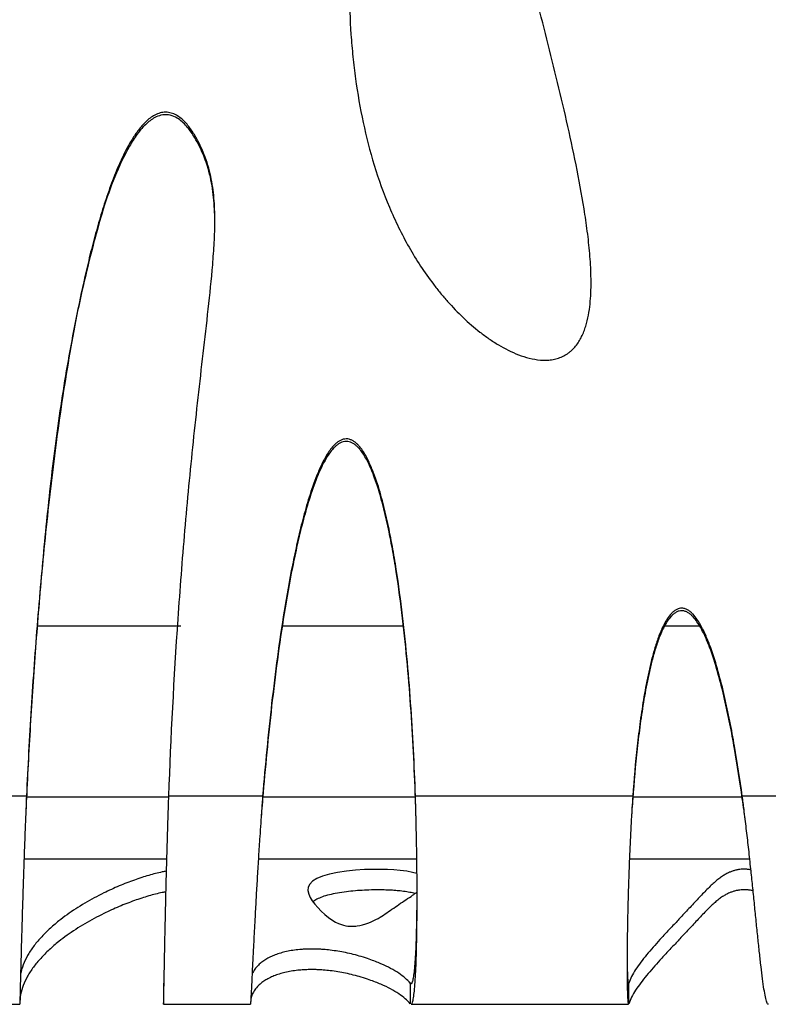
# Model space of a CAD drawing. Header units: millimetres. Extents: x 65 to 2129, y 75 to 1124.
# Tile 14 of 26: x 951 to 1132, y 75 to 313. Entities that reach past the tile are written whole.
import ezdxf

# ---------------------------------------------------------------- set-up
doc = ezdxf.new("R2010")
doc.units = ezdxf.units.MM

msp = doc.modelspace()

# ---------------------------------------------------------------- linework, layer by layer
at = {"color": 7, "linetype": 'Continuous', "lineweight": 25}
for p, q in [((954.842, 166.537), (989.622, 166.537)), ((1014.348, 166.537), (1043.579, 166.537)), ((1107.06, 166.537), (1115.448, 166.537)), ((952.198, 125.289), (945.303, 125.289)), ((986.725, 125.018), (952.216, 125.018)), ((1009.5, 125.289), (986.734, 125.289)), ((1046.548, 125.018), (1009.533, 125.018)), ((1099.27, 125.289), (1046.563, 125.289)), ((1125.795, 125.018), (1099.297, 125.018)), ((1149.064, 125.289), (1125.847, 125.289)), ((951.615, 110.065), (986.231, 110.065)), ((1008.456, 110.065), (1046.897, 110.065)), ((1098.458, 110.065), (1127.656, 110.065)), ((985.47, 79.943), (985.47, 74.958)), ((1045.302, 79.943), (1045.302, 74.958)), ((1045.563, 79.943), (1045.302, 79.943)), ((1098.319, 74.958), (1098.319, 79.943)), ((926.54, 74.818), (950.571, 74.818)), ((985.458, 74.818), (1006.524, 74.818)), ((1045.503, 74.818), (1098.241, 74.818))]:
    msp.add_line(p, q, dxfattribs=at)
at = {"color": 7, "linetype": 'Continuous', "lineweight": 25, "flags": 128}
msp.add_lwpolyline([(1046.936, 106.486), (1045.828, 106.796), (1044.434, 107.064), (1042.849, 107.272), (1041.359, 107.402), (1039.779, 107.487), (1038.135, 107.528), (1036.453, 107.525), (1034.199, 107.453), (1031.984, 107.307), (1029.865, 107.088), (1027.649, 106.758), (1025.678, 106.343), (1023.997, 105.848), (1022.636, 105.278), (1021.612, 104.637), (1020.934, 103.943), (1020.569, 103.191), (1020.495, 102.386), (1020.68, 101.534), (1021.036, 100.741), (1021.542, 99.923), (1022.171, 99.091), (1022.899, 98.252), (1023.705, 97.422), (1024.576, 96.615), (1025.506, 95.851), (1026.497, 95.155), (1027.167, 94.76), (1027.872, 94.413), (1028.621, 94.124), (1029.143, 93.971), (1029.691, 93.85), (1030.142, 93.782), (1030.611, 93.738), (1030.82, 93.728), (1031.032, 93.722), (1031.249, 93.722), (1031.469, 93.728), (1031.771, 93.744), (1032.08, 93.771), (1032.397, 93.809), (1033.059, 93.92), (1033.757, 94.081), (1034.495, 94.296), (1035.273, 94.571), (1035.273, 94.571)], dxfattribs=at)
at = {"color": 7, "linetype": 'Continuous', "lineweight": 25}
for points, knots in [([(1055.252, 382.537), (1055.566, 382.186), (1055.846, 381.82), (1056.37, 381.069), (1056.613, 380.684), (1057.306, 379.514), (1057.72, 378.711), (1058.498, 377.081), (1058.862, 376.254), (1059.557, 374.584), (1059.889, 373.742), (1060.852, 371.2), (1061.452, 369.484), (1062.605, 366.039), (1063.158, 364.31), (1064.774, 359.111), (1065.796, 355.629), (1067.795, 348.653), (1068.77, 345.157), (1070.694, 338.158), (1071.643, 334.655), (1073.522, 327.643), (1074.452, 324.134), (1077.21, 313.597), (1079.01, 306.563), (1081.586, 295.986), (1082.424, 292.457), (1084.031, 285.383), (1084.802, 281.839), (1086.236, 274.728), (1086.9, 271.161), (1087.759, 265.781), (1088.023, 263.982), (1088.485, 260.374), (1088.685, 258.568), (1088.993, 254.948), (1089.102, 253.135), (1089.165, 250.409), (1089.17, 249.497), (1089.135, 247.68), (1089.096, 246.773), (1088.965, 244.967), (1088.872, 244.066), (1088.614, 242.273), (1088.449, 241.381), (1088.127, 240.051), (1088.007, 239.608), (1087.738, 238.736), (1087.59, 238.305), (1087.259, 237.457), (1087.078, 237.039), (1086.673, 236.219), (1086.45, 235.816), (1085.724, 234.662), (1085.161, 233.956), (1084.323, 233.179), (1084.148, 233.028), (1083.789, 232.742), (1083.604, 232.606), (1083.037, 232.224), (1082.641, 232), (1081.813, 231.614), (1081.378, 231.451), (1080.499, 231.196), (1080.053, 231.101), (1079.148, 230.969), (1078.687, 230.932), (1077.771, 230.911), (1077.315, 230.927), (1075.957, 231.036), (1075.06, 231.194), (1073.282, 231.638), (1072.414, 231.92), (1069.876, 232.894), (1068.26, 233.714), (1065.913, 235.116), (1065.147, 235.611), (1063.657, 236.64), (1062.929, 237.176), (1060.795, 238.836), (1059.435, 240.016), (1056.821, 242.496), (1055.567, 243.797), (1053.757, 245.831), (1053.167, 246.522), (1052.018, 247.919), (1051.459, 248.627), (1048.731, 252.208), (1046.771, 255.209), (1043.23, 261.442), (1041.651, 264.676), (1038.833, 271.352), (1037.618, 274.738), (1035.515, 281.585), (1034.626, 285.046), (1033.126, 292.033), (1032.515, 295.559), (1031.784, 300.891), (1031.571, 302.675), (1031.204, 306.259), (1031.051, 308.059), (1030.678, 313.447), (1030.546, 317.029), (1030.497, 324.175), (1030.581, 327.739), (1030.965, 334.848), (1031.265, 338.394), (1032.101, 345.465), (1032.637, 348.99), (1033.658, 354.261), (1034.035, 356.014), (1034.874, 359.514), (1035.336, 361.262), (1036.365, 364.744), (1036.929, 366.467), (1037.868, 369.019), (1038.197, 369.864), (1038.891, 371.541), (1039.257, 372.372), (1040.414, 374.829), (1041.265, 376.422), (1042.49, 378.323), (1042.743, 378.699), (1043.269, 379.439), (1043.543, 379.804), (1044.395, 380.872), (1045, 381.547), (1045.992, 382.473), (1046.338, 382.767), (1047.066, 383.317), (1047.449, 383.573), (1048.245, 384.02), (1048.661, 384.213), (1049.53, 384.512), (1049.972, 384.615), (1050.649, 384.684), (1050.878, 384.692), (1051.339, 384.678), (1051.567, 384.654), (1052.015, 384.577), (1052.236, 384.523), (1052.67, 384.386), (1052.884, 384.301), (1053.509, 384.008), (1053.894, 383.764), (1054.432, 383.341), (1054.605, 383.191), (1054.856, 382.953), (1054.937, 382.872), (1055.057, 382.748), (1055.097, 382.707), (1055.175, 382.623), (1055.213, 382.581), (1055.252, 382.537)], [0, 0, 0, 0, 0.0039063, 0.0039063, 0.0078125, 0.0078125, 0.015625, 0.015625, 0.0234375, 0.0234375, 0.03125, 0.03125, 0.046875, 0.046875, 0.0625, 0.0625, 0.09375, 0.09375, 0.125, 0.125, 0.15625, 0.15625, 0.1875, 0.1875, 0.25, 0.25, 0.28125, 0.28125, 0.3125, 0.3125, 0.34375, 0.34375, 0.359375, 0.359375, 0.375, 0.375, 0.390625, 0.390625, 0.3984375, 0.3984375, 0.40625, 0.40625, 0.4140625, 0.4140625, 0.421875, 0.421875, 0.4257813, 0.4257813, 0.4296875, 0.4296875, 0.4335938, 0.4335938, 0.4375, 0.4375, 0.4453125, 0.4453125, 0.4472656, 0.4472656, 0.4492188, 0.4492188, 0.453125, 0.453125, 0.4570313, 0.4570313, 0.4609375, 0.4609375, 0.4648438, 0.4648438, 0.46875, 0.46875, 0.4765625, 0.4765625, 0.484375, 0.484375, 0.5, 0.5, 0.5078125, 0.5078125, 0.515625, 0.515625, 0.53125, 0.53125, 0.546875, 0.546875, 0.5546875, 0.5546875, 0.5625, 0.5625, 0.59375, 0.59375, 0.625, 0.625, 0.65625, 0.65625, 0.6875, 0.6875, 0.71875, 0.71875, 0.734375, 0.734375, 0.75, 0.75, 0.78125, 0.78125, 0.8125, 0.8125, 0.84375, 0.84375, 0.875, 0.875, 0.890625, 0.890625, 0.90625, 0.90625, 0.921875, 0.921875, 0.9296875, 0.9296875, 0.9375, 0.9375, 0.953125, 0.953125, 0.9570313, 0.9570313, 0.9609375, 0.9609375, 0.96875, 0.96875, 0.9726563, 0.9726563, 0.9765625, 0.9765625, 0.9804688, 0.9804688, 0.984375, 0.984375, 0.9863281, 0.9863281, 0.9882813, 0.9882813, 0.9902344, 0.9902344, 0.9921875, 0.9921875, 0.9960938, 0.9960938, 0.9980469, 0.9980469, 0.9990234, 0.9990234, 0.9995117, 0.9995117, 1, 1, 1, 1]), ([(986.734, 125.289), (987.274, 139.602), (988.011, 153.916), (989.483, 175.379), (990.036, 182.532), (991.272, 196.835), (991.957, 203.985), (993.076, 214.709), (993.464, 218.283), (994.262, 225.431), (994.673, 229.006), (995.498, 236.156), (995.913, 239.732), (996.701, 246.889), (997.077, 250.469), (997.525, 255.852), (997.655, 257.648), (997.843, 261.246), (997.902, 263.048), (997.901, 266.636), (997.842, 268.425), (997.535, 271.987), (997.286, 273.759), (996.711, 276.398), (996.484, 277.276), (995.957, 279.021), (995.659, 279.878), (994.995, 281.561), (994.629, 282.388), (993.835, 284.014), (993.408, 284.814), (992.462, 286.373), (991.948, 287.127), (991.082, 288.186), (990.776, 288.527), (990.132, 289.167), (989.792, 289.467), (989.066, 290.012), (988.675, 290.259), (988.061, 290.559), (987.852, 290.648), (987.423, 290.799), (987.201, 290.862), (986.527, 291.005), (986.075, 291.037), (985.393, 290.99), (985.164, 290.958), (984.716, 290.865), (984.496, 290.805), (983.849, 290.585), (983.43, 290.387), (982.645, 289.928), (982.275, 289.666), (981.567, 289.097), (981.227, 288.787), (980.586, 288.143), (980.282, 287.809), (979.41, 286.777), (978.879, 286.05), (977.88, 284.55), (977.413, 283.772), (976.088, 281.402), (975.311, 279.783), (973.877, 276.5), (973.222, 274.835), (971.993, 271.476), (971.42, 269.781), (970.336, 266.369), (969.825, 264.651), (968.851, 261.199), (968.388, 259.462), (967.503, 255.986), (967.082, 254.245), (965.87, 249.015), (965.129, 245.52), (963.75, 238.515), (963.11, 235.007), (961.312, 224.466), (960.27, 217.42), (958.406, 203.301), (957.584, 196.229), (956.114, 182.066), (955.464, 174.976), (954.308, 160.781), (953.801, 153.678), (952.911, 139.481), (952.527, 132.384), (952.198, 125.289)], [0, 0, 0, 0, 0.125, 0.125, 0.1875, 0.1875, 0.25, 0.25, 0.28125, 0.28125, 0.3125, 0.3125, 0.34375, 0.34375, 0.375, 0.375, 0.390625, 0.390625, 0.40625, 0.40625, 0.421875, 0.421875, 0.4375, 0.4375, 0.4453125, 0.4453125, 0.453125, 0.453125, 0.4609375, 0.4609375, 0.46875, 0.46875, 0.4765625, 0.4765625, 0.4804687, 0.4804687, 0.484375, 0.484375, 0.4882812, 0.4882812, 0.4902344, 0.4902344, 0.4921875, 0.4921875, 0.4960937, 0.4960937, 0.4980469, 0.4980469, 0.5, 0.5, 0.5039062, 0.5039062, 0.5078125, 0.5078125, 0.5117187, 0.5117187, 0.515625, 0.515625, 0.5234375, 0.5234375, 0.53125, 0.53125, 0.546875, 0.546875, 0.5625, 0.5625, 0.578125, 0.578125, 0.59375, 0.59375, 0.609375, 0.609375, 0.625, 0.625, 0.65625, 0.65625, 0.6875, 0.6875, 0.75, 0.75, 0.8125, 0.8125, 0.875, 0.875, 0.9375, 0.9375, 1, 1, 1, 1]), ([(997.874, 266.134), (997.78, 268.027), (997.589, 271.829), (996.51, 276.982), (994.866, 281.477), (993.078, 284.911), (991.097, 287.706), (989.158, 289.49), (987.099, 290.388), (985.288, 290.465), (983.27, 289.818), (981.116, 288.227), (979.003, 285.75), (976.326, 281.445), (973.469, 275.397), (970.773, 267.571), (967.54, 255.937), (963.938, 240.475), (960.566, 221.094), (958.01, 201.586), (956.063, 182.022), (954.485, 162.676), (953.143, 143.563), (952.513, 130.975), (952.198, 124.681)], [0, 0, 0, 0, 0.0280931, 0.0563854, 0.0776528, 0.0989054, 0.1135654, 0.1283232, 0.1372931, 0.1463222, 0.1544999, 0.168262, 0.1853614, 0.202538, 0.2432767, 0.2842109, 0.3251437, 0.4223134, 0.5195912, 0.6170274, 0.7145238, 0.811877, 0.9059381, 1, 1, 1, 1]), ([(1046.563, 125.289), (1046.309, 132.815), (1045.932, 140.338), (1045.135, 151.614), (1044.831, 155.371), (1044.128, 162.881), (1043.73, 166.634), (1042.812, 174.134), (1042.293, 177.88), (1041.386, 183.473), (1041.061, 185.334), (1040.357, 189.045), (1039.976, 190.896), (1039.348, 193.662), (1039.129, 194.582), (1038.666, 196.419), (1038.423, 197.336), (1037.65, 200.069), (1037.08, 201.871), (1036.071, 204.514), (1035.709, 205.386), (1035.102, 206.669), (1034.889, 207.093), (1034.435, 207.929), (1034.192, 208.343), (1033.669, 209.146), (1033.391, 209.534), (1032.933, 210.083), (1032.774, 210.261), (1032.439, 210.603), (1032.261, 210.768), (1031.887, 211.074), (1031.692, 211.214), (1031.279, 211.463), (1031.06, 211.571), (1030.61, 211.736), (1030.378, 211.794), (1029.897, 211.851), (1029.654, 211.849), (1029.179, 211.786), (1028.941, 211.724), (1028.49, 211.555), (1028.276, 211.448), (1027.862, 211.201), (1027.664, 211.061), (1027.289, 210.761), (1027.111, 210.601), (1026.6, 210.098), (1026.286, 209.731), (1025.703, 208.97), (1025.435, 208.577), (1024.676, 207.372), (1024.23, 206.537), (1023.403, 204.83), (1023.023, 203.957), (1021.955, 201.309), (1021.34, 199.52), (1020.213, 195.917), (1019.703, 194.103), (1018.753, 190.459), (1018.313, 188.628), (1017.484, 184.955), (1017.095, 183.112), (1015.99, 177.571), (1015.332, 173.856), (1014.126, 166.41), (1013.58, 162.682), (1012.571, 155.218), (1012.11, 151.482), (1010.829, 140.268), (1010.113, 132.782), (1009.5, 125.289)], [0, 0, 0, 0, 0.125, 0.125, 0.1875, 0.1875, 0.25, 0.25, 0.3125, 0.3125, 0.34375, 0.34375, 0.375, 0.375, 0.390625, 0.390625, 0.40625, 0.40625, 0.4375, 0.4375, 0.453125, 0.453125, 0.4609375, 0.4609375, 0.46875, 0.46875, 0.4765625, 0.4765625, 0.4804688, 0.4804688, 0.484375, 0.484375, 0.4882813, 0.4882813, 0.4921875, 0.4921875, 0.4960938, 0.4960938, 0.5, 0.5, 0.5039063, 0.5039063, 0.5078125, 0.5078125, 0.5117188, 0.5117188, 0.515625, 0.515625, 0.5234375, 0.5234375, 0.53125, 0.53125, 0.546875, 0.546875, 0.5625, 0.5625, 0.59375, 0.59375, 0.625, 0.625, 0.65625, 0.65625, 0.6875, 0.6875, 0.75, 0.75, 0.8125, 0.8125, 0.875, 0.875, 1, 1, 1, 1]), ([(1046.563, 124.681), (1046.309, 132.208), (1045.932, 139.731), (1045.135, 151.006), (1044.831, 154.763), (1044.128, 162.273), (1043.73, 166.026), (1042.812, 173.526), (1042.293, 177.271), (1041.386, 182.865), (1041.061, 184.725), (1040.357, 188.437), (1039.976, 190.288), (1039.348, 193.054), (1039.129, 193.974), (1038.666, 195.81), (1038.423, 196.727), (1037.65, 199.46), (1037.08, 201.262), (1036.071, 203.906), (1035.709, 204.777), (1035.102, 206.06), (1034.89, 206.484), (1034.435, 207.32), (1034.192, 207.734), (1033.669, 208.537), (1033.391, 208.925), (1032.933, 209.475), (1032.774, 209.653), (1032.439, 209.994), (1032.261, 210.159), (1031.888, 210.465), (1031.692, 210.606), (1031.279, 210.854), (1031.06, 210.962), (1030.61, 211.127), (1030.378, 211.185), (1029.897, 211.243), (1029.654, 211.24), (1029.179, 211.177), (1028.942, 211.115), (1028.49, 210.946), (1028.276, 210.84), (1027.862, 210.593), (1027.664, 210.452), (1027.289, 210.152), (1027.111, 209.992), (1026.6, 209.49), (1026.286, 209.123), (1025.703, 208.361), (1025.435, 207.968), (1024.676, 206.764), (1024.23, 205.928), (1023.403, 204.221), (1023.023, 203.348), (1021.955, 200.7), (1021.34, 198.911), (1020.213, 195.309), (1019.703, 193.495), (1018.753, 189.851), (1018.313, 188.02), (1017.484, 184.347), (1017.095, 182.504), (1015.99, 176.963), (1015.332, 173.248), (1014.126, 165.802), (1013.58, 162.074), (1012.571, 154.61), (1012.11, 150.874), (1010.829, 139.66), (1010.113, 132.174), (1009.5, 124.681)], [0, 0, 0, 0, 0.125, 0.125, 0.1875, 0.1875, 0.25, 0.25, 0.3125, 0.3125, 0.34375, 0.34375, 0.375, 0.375, 0.390625, 0.390625, 0.40625, 0.40625, 0.4375, 0.4375, 0.453125, 0.453125, 0.4609375, 0.4609375, 0.46875, 0.46875, 0.4765625, 0.4765625, 0.4804688, 0.4804688, 0.484375, 0.484375, 0.4882813, 0.4882813, 0.4921875, 0.4921875, 0.4960938, 0.4960938, 0.5, 0.5, 0.5039063, 0.5039063, 0.5078125, 0.5078125, 0.5117188, 0.5117188, 0.515625, 0.515625, 0.5234375, 0.5234375, 0.53125, 0.53125, 0.546875, 0.546875, 0.5625, 0.5625, 0.59375, 0.59375, 0.625, 0.625, 0.65625, 0.65625, 0.6875, 0.6875, 0.75, 0.75, 0.8125, 0.8125, 0.875, 0.875, 1, 1, 1, 1]), ([(1125.847, 125.289), (1125.279, 129.332), (1124.656, 133.368), (1123.6, 139.403), (1123.228, 141.412), (1122.429, 145.42), (1122.004, 147.42), (1121.079, 151.408), (1120.581, 153.392), (1119.478, 157.331), (1118.875, 159.287), (1117.825, 162.179), (1117.451, 163.133), (1116.631, 165.008), (1116.186, 165.931), (1115.42, 167.271), (1115.149, 167.708), (1114.563, 168.548), (1114.248, 168.953), (1113.718, 169.519), (1113.533, 169.699), (1113.141, 170.034), (1112.932, 170.19), (1112.494, 170.46), (1112.265, 170.574), (1111.78, 170.744), (1111.521, 170.798), (1111.005, 170.825), (1110.742, 170.797), (1110.241, 170.667), (1109.998, 170.565), (1109.547, 170.314), (1109.337, 170.165), (1108.94, 169.835), (1108.753, 169.654), (1108.229, 169.088), (1107.923, 168.677), (1107.36, 167.818), (1107.104, 167.369), (1106.396, 166.011), (1105.998, 165.077), (1105.276, 163.18), (1104.955, 162.217), (1104.362, 160.271), (1104.092, 159.287), (1103.59, 157.316), (1103.358, 156.327), (1102.708, 153.357), (1102.333, 151.368), (1101.658, 147.382), (1101.359, 145.383), (1100.818, 141.38), (1100.576, 139.374), (1099.916, 133.35), (1099.563, 129.323), (1099.27, 125.289)], [0, 0, 0, 0, 0.125, 0.125, 0.1875, 0.1875, 0.25, 0.25, 0.3125, 0.3125, 0.375, 0.375, 0.40625, 0.40625, 0.4375, 0.4375, 0.453125, 0.453125, 0.46875, 0.46875, 0.4765625, 0.4765625, 0.484375, 0.484375, 0.4921875, 0.4921875, 0.5, 0.5, 0.5078125, 0.5078125, 0.515625, 0.515625, 0.5234375, 0.5234375, 0.53125, 0.53125, 0.546875, 0.546875, 0.5625, 0.5625, 0.59375, 0.59375, 0.625, 0.625, 0.65625, 0.65625, 0.6875, 0.6875, 0.75, 0.75, 0.8125, 0.8125, 0.875, 0.875, 1, 1, 1, 1]), ([(1125.847, 124.681), (1125.279, 128.725), (1124.656, 132.76), (1123.6, 138.795), (1123.228, 140.804), (1122.429, 144.812), (1122.004, 146.812), (1121.079, 150.8), (1120.581, 152.784), (1119.478, 156.723), (1118.875, 158.679), (1117.825, 161.571), (1117.451, 162.525), (1116.631, 164.401), (1116.186, 165.323), (1115.42, 166.663), (1115.149, 167.1), (1114.563, 167.94), (1114.248, 168.345), (1113.718, 168.911), (1113.533, 169.091), (1113.141, 169.426), (1112.932, 169.582), (1112.494, 169.852), (1112.265, 169.966), (1111.78, 170.136), (1111.521, 170.19), (1111.005, 170.217), (1110.742, 170.189), (1110.241, 170.059), (1109.998, 169.957), (1109.547, 169.706), (1109.337, 169.557), (1108.94, 169.227), (1108.753, 169.046), (1108.229, 168.48), (1107.923, 168.069), (1107.36, 167.21), (1107.104, 166.761), (1106.396, 165.403), (1105.998, 164.469), (1105.276, 162.572), (1104.955, 161.609), (1104.362, 159.663), (1104.092, 158.679), (1103.59, 156.708), (1103.358, 155.719), (1102.708, 152.749), (1102.333, 150.76), (1101.658, 146.774), (1101.359, 144.775), (1100.818, 140.772), (1100.576, 138.766), (1099.916, 132.742), (1099.563, 128.715), (1099.27, 124.681)], [0, 0, 0, 0, 0.125, 0.125, 0.1875, 0.1875, 0.25, 0.25, 0.3125, 0.3125, 0.375, 0.375, 0.40625, 0.40625, 0.4375, 0.4375, 0.453125, 0.453125, 0.46875, 0.46875, 0.4765625, 0.4765625, 0.484375, 0.484375, 0.4921875, 0.4921875, 0.5, 0.5, 0.5078125, 0.5078125, 0.515625, 0.515625, 0.5234375, 0.5234375, 0.53125, 0.53125, 0.546875, 0.546875, 0.5625, 0.5625, 0.59375, 0.59375, 0.625, 0.625, 0.65625, 0.65625, 0.6875, 0.6875, 0.75, 0.75, 0.8125, 0.8125, 0.875, 0.875, 1, 1, 1, 1]), ([(952.198, 125.289), (952.131, 123.62), (951.995, 120.279), (951.8, 115.244), (951.621, 110.277), (951.456, 105.447), (951.306, 100.818), (951.185, 96.926), (951.089, 93.718), (951.014, 91.119), (950.937, 88.408), (950.862, 85.62), (950.791, 82.838), (950.729, 80.341), (950.676, 78.207), (950.633, 76.501), (950.599, 75.357), (950.579, 74.8), (950.572, 74.879), (950.571, 74.9)], [0, 0, 0, 0, 0.0659742, 0.1321105, 0.1981473, 0.2638369, 0.32918, 0.3941769, 0.4373282, 0.4803259, 0.5231701, 0.5802202, 0.6396628, 0.7014981, 0.7657261, 0.832347, 0.9013608, 0.9727674, 1, 1, 1, 1]), ([(952.198, 124.681), (952.13, 123.198), (952.056, 121.608), (951.987, 120.015), (951.983, 119.908)], [0, 0, 0, 0, 0.9330174, 1, 1, 1, 1]), ([(985.475, 74.896), (985.476, 74.875), (985.478, 74.797), (985.492, 75.342), (985.518, 76.501), (985.553, 78.286), (985.598, 80.594), (985.652, 83.384), (985.716, 86.594), (985.789, 90.164), (985.871, 94.034), (985.963, 98.141), (986.065, 102.426), (986.175, 106.831), (986.296, 111.3), (986.425, 115.781), (986.573, 120.457), (986.678, 123.611), (986.734, 125.289)], [0, 0, 0, 0, 0.0257813, 0.0971356, 0.1674878, 0.2368382, 0.3051868, 0.372534, 0.4388798, 0.5042247, 0.5685687, 0.6319122, 0.6942555, 0.7555988, 0.8159425, 0.8752868, 0.9336762, 1, 1, 1, 1]), ([(1009.5, 125.289), (1009.415, 124.118), (1009.254, 121.924), (1009.019, 118.638), (1008.764, 114.91), (1008.486, 110.603), (1008.196, 105.831), (1007.928, 101.188), (1007.709, 97.233), (1007.533, 93.937), (1007.391, 91.237), (1007.243, 88.388), (1007.096, 85.469), (1006.955, 82.597), (1006.832, 80.083), (1006.729, 77.989), (1006.643, 76.357), (1006.578, 75.294), (1006.538, 74.794), (1006.527, 74.87), (1006.524, 74.89)], [0, 0, 0, 0, 0.0464292, 0.0869765, 0.1294943, 0.1937129, 0.2584838, 0.3238086, 0.3896888, 0.4339312, 0.4784217, 0.523161, 0.5837178, 0.6456623, 0.7089959, 0.7737197, 0.8398347, 0.907342, 0.9762425, 1, 1, 1, 1]), ([(1009.5, 124.681), (1009.414, 123.64), (1009.284, 122.059), (1009.157, 120.469), (1009.113, 119.925)], [0, 0, 0, 0, 0.6581412, 1, 1, 1, 1]), ([(1045.503, 74.885), (1045.535, 74.866), (1045.665, 74.79), (1045.867, 75.268), (1046.106, 76.309), (1046.314, 77.951), (1046.494, 80.105), (1046.645, 82.749), (1046.767, 85.836), (1046.86, 89.318), (1046.925, 93.145), (1046.96, 97.263), (1046.967, 101.618), (1046.945, 106.152), (1046.893, 110.81), (1046.822, 115.016), (1046.743, 118.622), (1046.658, 121.876), (1046.597, 124.064), (1046.563, 125.289)], [0, 0, 0, 0, 0.0220189, 0.0902014, 0.157909, 0.2251436, 0.2919072, 0.3582017, 0.4240291, 0.4893915, 0.5542909, 0.6187295, 0.6827094, 0.746233, 0.8093024, 0.8719201, 0.9134261, 0.9515304, 1, 1, 1, 1]), ([(1046.71, 119.821), (1046.695, 120.351), (1046.649, 121.976), (1046.598, 123.592), (1046.563, 124.681)], [0, 0, 0, 0, 0.326578, 1, 1, 1, 1]), ([(1099.27, 125.289), (1099.208, 124.319), (1099.098, 122.62), (1098.95, 120.21), (1098.828, 118.028), (1098.672, 115.046), (1098.496, 111.195), (1098.317, 106.538), (1098.169, 101.867), (1098.075, 98.217), (1098.017, 95.542), (1097.983, 93.77), (1097.954, 92.034), (1097.93, 90.34), (1097.904, 88.184), (1097.886, 85.639), (1097.885, 82.86), (1097.905, 80.361), (1097.946, 78.223), (1098.008, 76.512), (1098.091, 75.361), (1098.169, 74.801), (1098.225, 74.879), (1098.241, 74.901)], [0, 0, 0, 0, 0.0384846, 0.0673497, 0.0950791, 0.1245432, 0.1851779, 0.2481158, 0.3133604, 0.3809147, 0.4085971, 0.4366503, 0.4650743, 0.4938694, 0.5230358, 0.579889, 0.6391943, 0.7009529, 0.7651655, 0.8318328, 0.9009555, 0.972534, 1, 1, 1, 1]), ([(1099.27, 124.681), (1099.208, 123.819), (1099.099, 122.309), (1098.988, 120.738), (1098.944, 120.034), (1098.94, 119.98)], [0, 0, 0, 0, 0.5518603, 0.9657617, 1, 1, 1, 1]), ([(1132.157, 74.917), (1132.114, 74.893), (1131.97, 74.812), (1131.708, 75.498), (1131.373, 76.892), (1131.026, 78.964), (1130.669, 81.572), (1130.301, 84.643), (1129.922, 88.086), (1129.532, 91.82), (1129.132, 95.763), (1128.72, 99.843), (1128.298, 103.991), (1127.923, 107.581), (1127.605, 110.548), (1127.349, 112.881), (1127.09, 115.183), (1126.826, 117.447), (1126.551, 119.736), (1126.224, 122.35), (1125.985, 124.213), (1125.847, 125.289)], [0, 0, 0, 0, 0.0328543, 0.1101684, 0.1854766, 0.2587795, 0.3300779, 0.3993726, 0.4666646, 0.5319549, 0.5952447, 0.6565354, 0.7158284, 0.7731254, 0.8049789, 0.8361812, 0.8667327, 0.8966338, 0.9258851, 0.9572398, 1, 1, 1, 1]), ([(1126.539, 119.82), (1126.446, 120.484), (1126.219, 122.109), (1125.985, 123.725), (1125.847, 124.681)], [0, 0, 0, 0, 0.4085453, 1, 1, 1, 1]), ([(1127.94, 107.403), (1127.841, 107.423), (1127.666, 107.46), (1127.307, 107.505), (1126.995, 107.534), (1126.718, 107.551), (1126.487, 107.559), (1126.215, 107.562), (1125.893, 107.555), (1125.4, 107.523), (1124.765, 107.44), (1124.068, 107.289), (1123.349, 107.067), (1122.59, 106.763), (1121.814, 106.37), (1120.964, 105.851), (1120.087, 105.218), (1119.179, 104.469), (1118.231, 103.606), (1117.24, 102.633), (1116.194, 101.555), (1115.119, 100.415), (1114.009, 99.222), (1112.862, 97.986), (1111.447, 96.466), (1109.758, 94.664), (1107.804, 92.588), (1105.927, 90.573), (1104.179, 88.641), (1102.602, 86.806), (1101.177, 85.009), (1099.959, 83.263), (1098.963, 81.58), (1098.53, 80.48), (1098.319, 79.943)], [0, 0, 0, 0, 0.002342, 0.004178, 0.0056346, 0.0064284, 0.0071169, 0.0077478, 0.0087091, 0.0098478, 0.0130073, 0.018942, 0.0271147, 0.0374471, 0.0522417, 0.0696732, 0.0935726, 0.1205634, 0.1503089, 0.1864459, 0.2252051, 0.2661927, 0.3090438, 0.3534214, 0.3990147, 0.4724355, 0.5471497, 0.6222591, 0.6889922, 0.7548599, 0.8193617, 0.8820214, 0.9423816, 1, 1, 1, 1]), ([(986.143, 107.09), (986.143, 107.09), (985.744, 107.024), (984.859, 106.834), (983.39, 106.496), (981.766, 106.045), (980.053, 105.516), (978.288, 104.909), (976.478, 104.229), (974.638, 103.478), (972.782, 102.66), (970.748, 101.694), (968.575, 100.574), (966.304, 99.294), (964.103, 97.933), (961.995, 96.499), (959.812, 94.854), (957.64, 92.995), (955.578, 90.923), (953.826, 88.789), (952.404, 86.608), (951.396, 84.396), (950.853, 82.85), (950.776, 82.042), (950.77, 81.979)], [0, 0, 0, 0, 0.0000084, 0.0086144, 0.0239186, 0.0424171, 0.0640204, 0.0886217, 0.1161027, 0.1463366, 0.17919, 0.2145248, 0.2622472, 0.3133789, 0.367628, 0.4247, 0.4842992, 0.5635173, 0.6457516, 0.7303867, 0.8168028, 0.9043716, 0.9924497, 1, 1, 1, 1]), ([(986.005, 102.078), (985.702, 102.02), (984.777, 101.842), (983.407, 101.511), (981.76, 101.061), (980.055, 100.531), (978.288, 99.925), (976.478, 99.245), (974.638, 98.494), (972.782, 97.675), (970.748, 96.71), (968.575, 95.59), (966.304, 94.309), (964.103, 92.948), (961.995, 91.515), (959.812, 89.869), (957.64, 88.011), (955.579, 85.939), (953.825, 83.805), (952.41, 81.623), (951.373, 79.412), (950.701, 77.187), (950.607, 75.701), (950.561, 74.958)], [0, 0, 0, 0, 0.0069102, 0.0210911, 0.0382318, 0.0582493, 0.0810449, 0.1065088, 0.1345235, 0.1649654, 0.1977066, 0.2419261, 0.2893048, 0.3395719, 0.3924547, 0.4476794, 0.5210828, 0.597281, 0.6757038, 0.7557769, 0.8369181, 0.9185312, 1, 1, 1, 1]), ([(1046.415, 101.647), (1046.231, 101.702), (1045.735, 101.851), (1044.589, 102.068), (1043.088, 102.273), (1041.491, 102.417), (1039.88, 102.507), (1038.163, 102.551), (1036.181, 102.547), (1033.987, 102.472), (1031.762, 102.317), (1029.547, 102.081), (1027.433, 101.755), (1025.498, 101.339), (1023.855, 100.843), (1022.543, 100.291), (1021.985, 99.904), (1021.704, 99.709)], [0, 0, 0, 0, 0.03804324, 0.10256486, 0.15654013, 0.19558683, 0.22920044, 0.2594421, 0.28895179, 0.33159827, 0.38232073, 0.44360947, 0.52685434, 0.62554, 0.73966744, 0.86894148, 1, 1, 1, 1]), ([(1035.273, 94.571), (1036.06, 94.922), (1037.664, 95.639), (1039.239, 96.741), (1040.863, 97.869), (1042.531, 99.007), (1044.238, 100.135), (1045.776, 101.149), (1046.609, 101.787), (1046.96, 102.055)], [0, 0, 0, 0, 0.1419744, 0.2895858, 0.4409268, 0.5936194, 0.7450926, 0.8927057, 1, 1, 1, 1]), ([(1045.503, 79.877), (1045.535, 79.861), (1045.665, 79.793), (1045.867, 80.218), (1046.106, 81.144), (1046.314, 82.603), (1046.494, 84.518), (1046.645, 86.868), (1046.767, 89.612), (1046.861, 92.705), (1046.924, 96.115), (1046.958, 99.241), (1046.959, 101.302), (1046.959, 102.054)], [0, 0, 0, 0, 0.0335864, 0.1375804, 0.240843, 0.3433781, 0.4451893, 0.5462803, 0.646655, 0.7463175, 0.8452717, 0.9435217, 1, 1, 1, 1]), ([(1128.467, 102.318), (1128.459, 102.32), (1128.256, 102.376), (1127.876, 102.446), (1127.31, 102.52), (1126.995, 102.55), (1126.718, 102.566), (1126.487, 102.575), (1126.215, 102.577), (1125.893, 102.57), (1125.4, 102.539), (1124.765, 102.456), (1124.068, 102.304), (1123.349, 102.083), (1122.59, 101.778), (1121.814, 101.386), (1120.964, 100.867), (1120.087, 100.233), (1119.179, 99.484), (1118.231, 98.621), (1117.24, 97.648), (1116.194, 96.571), (1115.119, 95.43), (1114.009, 94.237), (1112.862, 93.002), (1111.447, 91.482), (1109.758, 89.68), (1107.804, 87.603), (1105.927, 85.589), (1104.179, 83.656), (1102.602, 81.822), (1101.177, 80.025), (1099.959, 78.279), (1098.963, 76.595), (1098.53, 75.495), (1098.319, 74.958)], [0, 0, 0, 0, 0.0002409, 0.00621, 0.0080389, 0.0094898, 0.0102805, 0.0109664, 0.0115948, 0.0125524, 0.0136867, 0.0168339, 0.0227456, 0.0308866, 0.041179, 0.0559162, 0.0732801, 0.0970868, 0.123973, 0.1536032, 0.1896001, 0.228209, 0.2690377, 0.3117227, 0.3559282, 0.4013447, 0.4744809, 0.5489054, 0.6237236, 0.690198, 0.7558103, 0.820062, 0.8824788, 0.942605, 1, 1, 1, 1]), ([(1045.302, 79.943), (1044.924, 80.347), (1044.17, 81.153), (1042.586, 82.349), (1040.645, 83.518), (1038.296, 84.647), (1035.855, 85.594), (1033.556, 86.341), (1031.636, 86.875), (1029.755, 87.314), (1027.92, 87.663), (1026.139, 87.924), (1024.526, 88.092), (1023.111, 88.181), (1021.95, 88.219), (1020.739, 88.219), (1019.542, 88.174), (1018.118, 88.068), (1016.633, 87.875), (1015.135, 87.587), (1013.744, 87.222), (1012.463, 86.785), (1011.277, 86.272), (1010.202, 85.687), (1009.251, 85.034), (1008.335, 84.241), (1007.557, 83.305), (1007.077, 82.544), (1006.947, 82.122), (1006.929, 82.062)], [0, 0, 0, 0, 0.0807678, 0.160823, 0.2393478, 0.315515, 0.3885015, 0.4316323, 0.4683921, 0.4990488, 0.5239117, 0.5433659, 0.5579559, 0.5654325, 0.5716267, 0.5772529, 0.5839023, 0.5918039, 0.6077865, 0.6283544, 0.6536728, 0.6835266, 0.7176126, 0.7574846, 0.8012019, 0.848331, 0.9160288, 0.9880049, 1, 1, 1, 1]), ([(1097.894, 86.391), (1097.898, 85.858), (1097.908, 84.534), (1097.947, 82.854), (1098.007, 81.321), (1098.091, 80.302), (1098.169, 79.803), (1098.225, 79.872), (1098.241, 79.892)], [0, 0, 0, 0, 0.1263048, 0.313904, 0.5086768, 0.7106257, 0.9197527, 1, 1, 1, 1]), ([(1045.302, 74.958), (1044.924, 75.363), (1044.17, 76.169), (1042.586, 77.365), (1040.645, 78.534), (1038.296, 79.663), (1035.855, 80.61), (1033.556, 81.356), (1031.636, 81.891), (1029.755, 82.33), (1027.92, 82.678), (1026.139, 82.939), (1024.526, 83.107), (1023.111, 83.197), (1021.95, 83.235), (1020.739, 83.234), (1019.542, 83.19), (1018.118, 83.083), (1016.633, 82.89), (1015.135, 82.602), (1013.744, 82.237), (1012.463, 81.8), (1011.277, 81.287), (1010.202, 80.702), (1009.251, 80.05), (1008.337, 79.257), (1007.546, 78.32), (1006.928, 77.249), (1006.729, 76.518), (1006.628, 76.147)], [0, 0, 0, 0, 0.0760729, 0.1514745, 0.2254348, 0.2971745, 0.3659183, 0.406542, 0.441165, 0.4700396, 0.4934573, 0.5117806, 0.5255225, 0.5325645, 0.5383986, 0.5436978, 0.5499607, 0.557403, 0.5724565, 0.5918288, 0.6156755, 0.6437939, 0.6758985, 0.7134528, 0.7546289, 0.7990184, 0.862781, 0.9305732, 1, 1, 1, 1])]:
    msp.add_open_spline(points, degree=3, knots=knots, dxfattribs=at)

doc.saveas('drawing.dxf')
